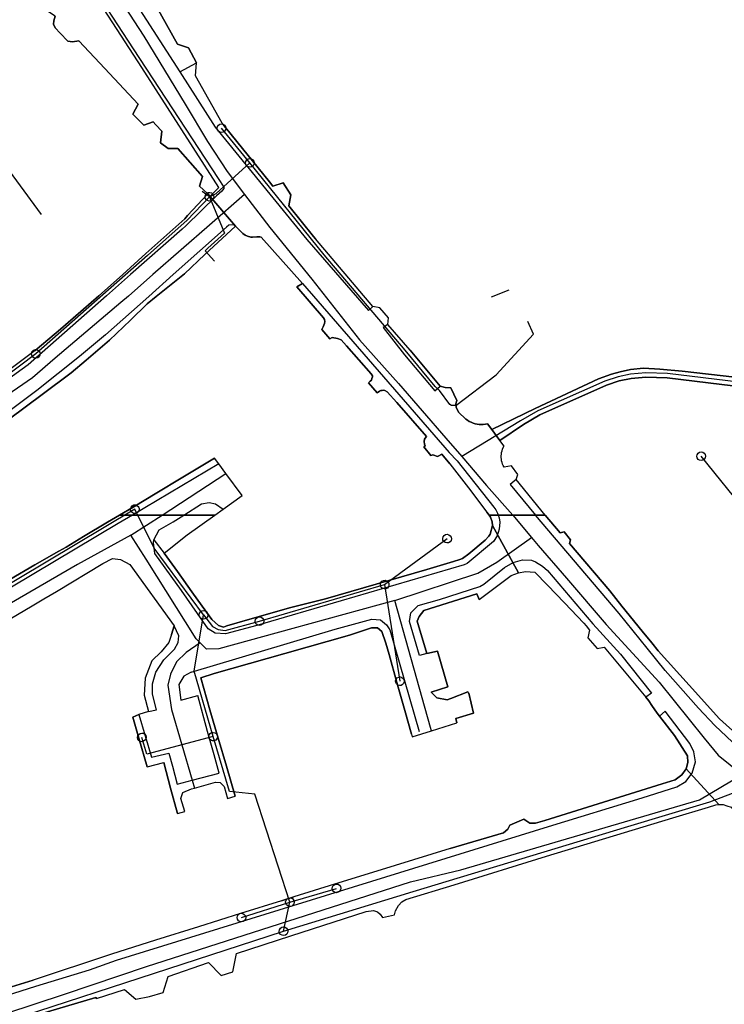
# Model space of a CAD drawing. Extents: x 166506 to 171543, y 332500 to 338212.
# Tile 29 of 139: x 170028 to 170222, y 334465 to 334737. Entities that reach past the tile are written whole.
import ezdxf

# ---------------------------------------------------------------- set-up
doc = ezdxf.new("R2010")
doc.units = 0
doc.header["$MEASUREMENT"] = 0
doc.layers.get('0').update_dxf_attribs({"color": 1, "linetype": 'CONTINUOUS'})
for name, color, linetype in [('IRISH_OS_1000S_FEATURE', 252, 'CONTINUOUS'), ('UNDERGROUND_ROUTE', 1, 'CONTINUOUS'), ('UUB', 1, 'CONTINUOUS')]:
    doc.layers.add(name, color=color, linetype=linetype)

# ---------------------------------------------------------------- blocks, each defined once
blk = doc.blocks.new('UUB_LOCATION_AC_T02')
at = {"color": 0, "linetype": 'ByBlock'}
blk.add_lwpolyline([(18862, 2286, -1), (-18862, -2286, -1), (18862, 2286)], format="xyb", close=True, dxfattribs=at)

msp = doc.modelspace()

# ---------------------------------------------------------------- linework, layer by layer
at = {"layer": 'IRISH_OS_1000S_FEATURE', "color": 9}
for points in [[(170051.606, 334770.029), (170051.168, 334769.683), (170050.119, 334768.513), (170049.628, 334767.608), (170049.178, 334766.603), (170048.746, 334765.918), (170048.471, 334765.077), (170048.374, 334764.396), (170047.979, 334763.534), (170048.045, 334762.435), (170048.111, 334761.315), (170048.276, 334760.376), (170048.762, 334759.239), (170049.37, 334757.762), (170050.057, 334756.326), (170050.682, 334755.469), (170051.549, 334754.114), (170071.788, 334722.605)], [(170041.49, 334764.513), (170044.422, 334759.215), (170061.825, 334732.45), (170073.325, 334713.633), (170079.48, 334703.286), (170084.904, 334695.036), (170089.738, 334688.622)], [(170037.241, 334762.228), (170058.884, 334728.895), (170082.435, 334693.083), (170083.988, 334690.671), (170083.969, 334690.331), (170083.712, 334689.91), (170083.433, 334689.608), (170081.981, 334688.24), (170073.486, 334679.955), (170072.45, 334679.07), (170058.183, 334666.497), (170051.538, 334660.64), (170029.914, 334641.584), (169987.858, 334611.24), (169977.247, 334603.663), (169972.334, 334600)], [(170037.357, 334737.939), (170036.943, 334736.697), (170036.888, 334735.756), (170037.374, 334734.739), (170038.681, 334733.306), (170040.853, 334731.098), (170041.514, 334730.961), (170042.154, 334730.865), (170043.873, 334731.174), (170051.062, 334723.459), (170060.245, 334713.603), (170058.821, 334710.855), (170061.837, 334707.791), (170064.412, 334708.705), (170065.177, 334707.91), (170066.825, 334706.198), (170066.463, 334702.936), (170068.631, 334701.328), (170071.231, 334701.362), (170078.101, 334693.597), (170077.274, 334690.965), (170079.557, 334688.847), (170087.205, 334679.849), (170087.205, 334679.849), (170089.196, 334677.9), (170089.838, 334677.423), (170090.52, 334677.087), (170091.401, 334676.872), (170091.941, 334676.854), (170093.081, 334676.921), (170093.92, 334676.985), (170094.261, 334676.827), (170105.709, 334664.049), (170104.134, 334663.1), (170111.52, 334654.52), (170111.842, 334654.122), (170111.885, 334653.543), (170111.808, 334652.982), (170111.473, 334652.08), (170111.077, 334651.278), (170113.271, 334648.75), (170113.969, 334649.094), (170114.409, 334649.056), (170114.95, 334648.919), (170115.45, 334648.862), (170116.452, 334648.447), (170117.861, 334646.845), (170124.682, 334639.092), (170125.125, 334638.514), (170125.127, 334638.234), (170124.949, 334637.813), (170124.771, 334637.332), (170124.413, 334636.991), (170124.016, 334636.548), (170126.37, 334633.781), (170127.028, 334634.265), (170127.407, 334634.427), (170127.786, 334634.489), (170128.126, 334634.551), (170128.506, 334634.493), (170129.168, 334634.116), (170131.776, 334631.135), (170140.014, 334621.715), (170139.657, 334621.293), (170139.458, 334621.012), (170139.342, 334620.351), (170139.446, 334619.632), (170139.668, 334619.193), (170139.25, 334618.831), (170141.262, 334616.462), (170141.801, 334616.685), (170142.322, 334616.488), (170142.763, 334616.27), (170143.044, 334616.211), (170143.403, 334616.373), (170144.28, 334616.798), (170146.495, 334614.164), (170151.603, 334607.524), (170156.739, 334600.847), (170157.31, 334600), (170157.769, 334600), (170158.31, 334600), (170159.836, 334600), (170162.33, 334600), (170163.897, 334600), (170167.129, 334600), (170170.13, 334600), (170172.834, 334600), (170164.797, 334609.828), (170165.269, 334611.211), (170163.527, 334613.66), (170161.468, 334613.273), (170161.245, 334613.685), (170161.058, 334614.113), (170160.907, 334614.556), (170160.793, 334615.01), (170160.716, 334615.471), (170160.679, 334615.938), (170160.68, 334616.406), (170160.72, 334616.872), (170160.798, 334617.333), (170160.914, 334617.786), (170161.068, 334618.228), (170161.257, 334618.656), (170161.481, 334619.066), (170160.283, 334620.668), (170158.055, 334623.645), (170156.857, 334625.247), (170156.294, 334625.125), (170155.723, 334625.052), (170155.148, 334625.029), (170154.573, 334625.055), (170154.002, 334625.131), (170153.44, 334625.256), (170152.891, 334625.428), (170152.359, 334625.647), (170151.848, 334625.91), (170151.361, 334626.217), (170150.902, 334626.564), (170148.853, 334628.438), (170148.197, 334629.8), (170148.133, 334630.753), (170148.381, 334631.666), (170146.788, 334635.167), (170145.208, 334635.234), (170143.824, 334635.62), (170135.486, 334645.609), (170129.363, 334652.674), (170129.479, 334654.517), (170127.124, 334657.324), (170125.182, 334657.714), (170109.292, 334676.425), (170108.79, 334677.046), (170101.938, 334685.522), (170102.469, 334688.525), (170100.405, 334691.872), (170097.536, 334690.967), (170096.592, 334692.133), (170084.433, 334707.175), (170083.763, 334708.004), (170083.493, 334708.387), (170076.164, 334721.442), (170076.461, 334725.1), (170074.164, 334729.23), (170071.208, 334730.182), (170062.005, 334746.676)], [(170062.005, 334746.676), (170071.208, 334730.182), (170074.164, 334729.23), (170076.461, 334725.1)], [(170051.062, 334723.459), (170043.873, 334731.174), (170042.154, 334730.865), (170041.514, 334730.961), (170040.853, 334731.098), (170038.681, 334733.306), (170037.374, 334734.739), (170036.888, 334735.756), (170036.943, 334736.697), (170037.357, 334737.939), (170033.844, 334740.28)], [(170071.788, 334722.605), (170076.461, 334725.1)], [(170084.433, 334707.175), (170083.763, 334708.004), (170083.493, 334708.387), (170076.164, 334721.442), (170076.461, 334725.1)], [(170065.177, 334707.91), (170064.412, 334708.705), (170061.837, 334707.791), (170058.821, 334710.855), (170060.245, 334713.603), (170051.062, 334723.459)], [(170071.788, 334722.605), (170081.619, 334707.298), (170106.96, 334676.239), (170123.968, 334656.567), (170125.182, 334657.714)], [(170079.557, 334688.847), (170077.274, 334690.965), (170078.101, 334693.597), (170071.231, 334701.362), (170068.631, 334701.328), (170066.463, 334702.936), (170066.825, 334706.198), (170065.177, 334707.91)], [(170084.433, 334707.175), (170096.592, 334692.133)], [(170096.592, 334692.133), (170097.536, 334690.967), (170100.405, 334691.872), (170102.469, 334688.525), (170101.938, 334685.522), (170108.79, 334677.046)], [(170089.738, 334688.622), (170080.044, 334680.19), (170064.381, 334666.492), (170057.596, 334660.558), (170055.54, 334658.76), (170037.383, 334643.404), (170031.073, 334637.91), (170014.395, 334626.541), (169999.613, 334615.842), (169978.65, 334600)], [(170024.696, 334626.602), (170033.776, 334633.358), (170041.802, 334639.325), (170045.931, 334642.879), (170052.386, 334648.353), (170058.134, 334653.855), (170062.801, 334658.459), (170065.286, 334660.454), (170073.101, 334666.732), (170078.76, 334672.033), (170087.205, 334679.849), (170079.557, 334688.847), (170073.97, 334682.878), (170073.155, 334681.953), (170062.427, 334672.296), (170056.006, 334666.499), (170053.491, 334664.229), (170049.412, 334660.669), (170038.8, 334651.411), (170031.852, 334645.478), (170022.923, 334638.867)], [(170031.852, 334645.478), (170038.8, 334651.411), (170049.412, 334660.669), (170053.491, 334664.229), (170056.006, 334666.499), (170062.427, 334672.296), (170073.155, 334681.953), (170073.97, 334682.878), (170079.557, 334688.847)], [(170087.205, 334679.849), (170079.557, 334688.847)], [(170089.738, 334688.622), (170096.707, 334679.54), (170108.283, 334665.203), (170121.532, 334648.475), (170132.256, 334636.353), (170145.376, 334621.304), (170149.775, 334616.167)], [(170087.205, 334679.849), (170086.803, 334680.247), (170085.364, 334680.179), (170084.707, 334679.576), (170069.998, 334666.488), (170063.25, 334660.482), (170051.288, 334649.838), (170044.063, 334643.883), (170032.307, 334634.445), (170019.314, 334624.777), (170006.733, 334615.952), (170003.675, 334613.565), (169984.439, 334600)], [(170087.205, 334679.849), (170078.76, 334672.033)], [(170105.709, 334664.049), (170094.261, 334676.827), (170093.92, 334676.985), (170093.081, 334676.921), (170091.941, 334676.854), (170091.401, 334676.872), (170090.52, 334677.087), (170089.838, 334677.423), (170089.196, 334677.9), (170087.205, 334679.849)], [(170108.79, 334677.046), (170109.292, 334676.425)], [(170125.182, 334657.714), (170109.292, 334676.425)], [(170073.101, 334666.732), (170078.76, 334672.033)], [(170073.101, 334666.732), (170065.286, 334660.454), (170062.801, 334658.459), (170058.134, 334653.855), (170052.386, 334648.353)], [(170104.134, 334663.1), (170105.709, 334664.049)], [(170105.709, 334664.049), (170146.262, 334617.342), (170148.51, 334615.021), (170158.677, 334602.202), (170159.176, 334601.436), (170159.638, 334600.572), (170159.836, 334600)], [(170117.861, 334646.845), (170116.452, 334648.447), (170115.45, 334648.862), (170114.95, 334648.919), (170114.409, 334649.056), (170113.969, 334649.094), (170113.271, 334648.75), (170111.077, 334651.278), (170111.473, 334652.08), (170111.808, 334652.982), (170111.885, 334653.543), (170111.842, 334654.122), (170111.52, 334654.52), (170104.134, 334663.1)], [(170129.363, 334652.674), (170129.479, 334654.517), (170127.124, 334657.324), (170125.182, 334657.714)], [(170129.363, 334652.674), (170128.033, 334651.889), (170133.951, 334644.327), (170142.289, 334634.338), (170143.824, 334635.62)], [(170135.486, 334645.609), (170129.363, 334652.674)], [(170052.386, 334648.353), (170045.931, 334642.879), (170041.802, 334639.325), (170033.776, 334633.358), (170024.696, 334626.602), (170011.622, 334617.013), (169998.842, 334608.147), (169990.237, 334601.955), (169987.661, 334600)], [(170031.852, 334645.478), (170022.923, 334638.867), (170016.992, 334634.555)], [(170131.776, 334631.135), (170129.168, 334634.116), (170128.506, 334634.493), (170128.126, 334634.551), (170127.786, 334634.489), (170127.407, 334634.427), (170127.028, 334634.265), (170126.37, 334633.781), (170124.016, 334636.548), (170124.413, 334636.991), (170124.771, 334637.332), (170124.949, 334637.813), (170125.127, 334638.234), (170125.125, 334638.514), (170124.682, 334639.092), (170117.861, 334646.845)], [(170135.486, 334645.609), (170143.824, 334635.62)], [(170272.879, 334621.49), (170270.159, 334622.897), (170267.599, 334622.595), (170260.982, 334621.165), (170259.048, 334621.552), (170257.113, 334622.456), (170253.568, 334625.817), (170249.449, 334630.041), (170246.935, 334632.02), (170244.115, 334633.514), (170241.154, 334634.481), (170236.252, 334635.561), (170206.685, 334639.137), (170200.681, 334639.332), (170196.413, 334638.967), (170192.995, 334638.251), (170189.367, 334637.067), (170170.845, 334628.808), (170166.017, 334626.023), (170149.775, 334616.167)], [(170235.792, 334636.948), (170210.683, 334639.832), (170204.52, 334640.381), (170200.019, 334640.589), (170196.433, 334640.267), (170193.531, 334639.65), (170191.174, 334638.97), (170187.596, 334637.648), (170170.054, 334629.453), (170158.055, 334623.645), (170160.283, 334620.668), (170166.803, 334625.091), (170171.39, 334627.738), (170189.798, 334635.945), (170193.305, 334637.089), (170196.588, 334637.777), (170200.712, 334638.13), (170206.593, 334637.939), (170236.051, 334634.377)], [(170158.055, 334623.645), (170170.054, 334629.453), (170187.596, 334637.648), (170191.174, 334638.97), (170193.531, 334639.65), (170196.433, 334640.267), (170200.019, 334640.589), (170204.52, 334640.381), (170210.683, 334639.832), (170235.792, 334636.948), (170241.088, 334635.967), (170244.246, 334635.085), (170247.231, 334633.547), (170249.965, 334631.498), (170254.086, 334627.43), (170257.255, 334624.66), (170259.502, 334623.419), (170261.653, 334623.391), (170277.485, 334627.843), (170279.645, 334623.715)], [(170271.282, 334620.965), (170269.934, 334621.661), (170267.796, 334621.409), (170260.992, 334619.939), (170258.671, 334620.404), (170256.428, 334621.45), (170252.725, 334624.963), (170248.645, 334629.147), (170246.278, 334631.009), (170243.645, 334632.405), (170240.838, 334633.322), (170236.051, 334634.377), (170206.593, 334637.939), (170200.712, 334638.13), (170196.588, 334637.777), (170193.305, 334637.089), (170189.798, 334635.945), (170171.39, 334627.738), (170166.803, 334625.091), (170160.283, 334620.668)], [(170143.824, 334635.62), (170145.208, 334635.234), (170146.788, 334635.167)], [(170146.788, 334635.167), (170148.381, 334631.666)], [(170146.495, 334614.164), (170144.28, 334616.798), (170143.403, 334616.373), (170143.044, 334616.211), (170142.763, 334616.27), (170142.322, 334616.488), (170141.801, 334616.685), (170141.262, 334616.462), (170139.25, 334618.831), (170139.668, 334619.193), (170139.446, 334619.632), (170139.342, 334620.351), (170139.458, 334621.012), (170139.657, 334621.293), (170140.014, 334621.715), (170131.776, 334631.135)], [(170148.381, 334631.666), (170148.133, 334630.753), (170148.197, 334629.8), (170148.853, 334628.438), (170150.902, 334626.564), (170151.361, 334626.217), (170151.848, 334625.91), (170152.359, 334625.647), (170152.891, 334625.428), (170153.44, 334625.256), (170154.002, 334625.131), (170154.573, 334625.055), (170155.148, 334625.029), (170155.723, 334625.052), (170156.294, 334625.125), (170156.857, 334625.247), (170158.055, 334623.645)], [(170158.055, 334623.645), (170160.283, 334620.668)], [(170158.055, 334623.645), (170160.283, 334620.668)], [(170161.468, 334613.273), (170161.245, 334613.685), (170161.058, 334614.113), (170160.907, 334614.556), (170160.793, 334615.01), (170160.716, 334615.471), (170160.679, 334615.938), (170160.68, 334616.406), (170160.72, 334616.872), (170160.798, 334617.333), (170160.914, 334617.786), (170161.068, 334618.228), (170161.257, 334618.656), (170161.481, 334619.066), (170160.283, 334620.668)], [(170072.143, 334610.178), (170081.374, 334615.756)], [(170082.573, 334614.156), (170081.374, 334615.756)], [(170149.775, 334616.167), (170156.626, 334608.165), (170163.897, 334600)], [(170082.573, 334614.156), (170058.75, 334600)], [(170084.57, 334611.491), (170082.573, 334614.156)], [(170146.495, 334614.164), (170151.603, 334607.524)], [(170164.797, 334609.828), (170165.269, 334611.211), (170163.527, 334613.66), (170161.468, 334613.273)], [(170065.422, 334606.119), (170072.143, 334610.178)], [(170066.899, 334600), (170084.57, 334611.491)], [(170089.092, 334605.457), (170084.57, 334611.491)], [(170164.797, 334609.828), (170163.147, 334608.44), (170170.13, 334600)], [(170172.834, 334600), (170164.797, 334609.828)], [(170151.603, 334607.524), (170156.739, 334600.847)], [(170058.875, 334602.213), (170065.422, 334606.119)], [(170083.767, 334601.619), (170089.092, 334605.457)], [(170055.166, 334600), (170058.875, 334602.213)], [(170072.908, 334600), (170077.844, 334603.133), (170079.887, 334603.435), (170081.707, 334603.152), (170083.767, 334601.619)], [(170081.521, 334600), (170083.767, 334601.619)], [(170058.75, 334600), (170054.78, 334597.641), (170025.228, 334580.038), (169997.457, 334563.6), (169969.872, 334546.751), (169963.946, 334543.381), (169960.703, 334542.595), (169958.627, 334542.542)], [(170020.762, 334568.877), (170030.993, 334574.913), (170034.197, 334576.804), (170037.666, 334578.85), (170050.54, 334586.627), (170053.191, 334587.955), (170055.376, 334587.691), (170057.97, 334586.35), (170070.271, 334569.37), (170069.513, 334566.942), (170068.814, 334564.802), (170066.648, 334562.223), (170064.071, 334559.678), (170062.199, 334554.899), (170061.996, 334550.222), (170063.145, 334545.649), (170060.495, 334544.83), (170058.778, 334544.076), (170060.44, 334538.332), (170062.745, 334530.369), (170067.354, 334531.62), (170069.246, 334524.522), (170071.169, 334517.433), (170073.165, 334518.018), (170072.066, 334521.642), (170072.61, 334523.327), (170075.073, 334524.276), (170075.86, 334524.497), (170081.672, 334526.129), (170082.955, 334526.054), (170084.04, 334524.896), (170084.987, 334521.654), (170087.074, 334522.312), (170084.688, 334530.523), (170082.419, 334538.328), (170080.139, 334546.175), (170077.578, 334554.987), (170081.29, 334556.154), (170100.831, 334561.722), (170118.75, 334566.827), (170124.82, 334568.79), (170126.509, 334568.818), (170127.662, 334567.802), (170128.816, 334564.564), (170129.683, 334561.459), (170131.839, 334553.742), (170134.022, 334545.926), (170135.837, 334539.426), (170136.055, 334538.644), (170141.357, 334540.3), (170148.437, 334542.511), (170148.129, 334543.709), (170153.036, 334545.231), (170151.691, 334550.774), (170151.437, 334551.129), (170146.71, 334549.23), (170145.711, 334548.915), (170142.918, 334549.427), (170141.355, 334550.985), (170145.873, 334552.501), (170143.075, 334562.389), (170140.09, 334561.684), (170137.481, 334570.688), (170137.979, 334571.939), (170139.275, 334573.624), (170153.96, 334578.18), (170154.589, 334576.636), (170163.459, 334583.251), (170165.419, 334584.047), (170158.273, 334597.115), (170157.67, 334594.719), (170157.271, 334594.17), (170156.275, 334593.062), (170151.712, 334589.296), (170149.954, 334588.036), (170149.196, 334587.713), (170147.492, 334587.126), (170140.156, 334584.942), (170112.075, 334576.842), (170102.462, 334574.466), (170091.128, 334571.182), (170084.848, 334569.411), (170083.871, 334569.046), (170082.469, 334569.43), (170080.657, 334571.132), (170079.175, 334573.195), (170075.157, 334578.787), (170071.129, 334584.392), (170067.508, 334589.476), (170073.877, 334594.491), (170081.521, 334600), (170080, 334600), (170072.908, 334600), (170066.899, 334600), (170058.75, 334600), (170058.263, 334600), (170055.165, 334600), (170055.165, 334600), (170051.85, 334598.022), (170045.176, 334594.041), (170040.362, 334591.167), (170038.357, 334590.016), (170031.76, 334586.223), (170024.795, 334582.217)], [(170051.85, 334598.022), (170055.165, 334600)], [(170058.297, 334594.407), (170066.899, 334600)], [(170159.836, 334600), (170160.108, 334599.216), (170160.254, 334598.019), (170160.131, 334596.11), (170159.593, 334594.255), (170158.551, 334592.719), (170151.276, 334586.61), (170150.459, 334586.211), (170116.442, 334576.312), (170093.059, 334569.424), (170084.484, 334567.145), (170081.578, 334567.323), (170079.622, 334568.56), (170072.23, 334579.096), (170064.872, 334589.339), (170064.573, 334592.438), (170064.667, 334593.125)], [(170064.667, 334593.125), (170066.138, 334595.907), (170069.937, 334598.114), (170072.908, 334600)], [(170067.508, 334589.476), (170073.877, 334594.491), (170081.521, 334600)], [(170157.31, 334600), (170156.739, 334600.847)], [(170237.336, 334528.984), (170221.038, 334543.634), (170212.638, 334552.987), (170204.085, 334562.49), (170202.368, 334564.628), (170199.664, 334567.876), (170194.06, 334574.854), (170190.726, 334579.069), (170179.589, 334592.164), (170179.82, 334593.182), (170178.064, 334595.34), (170177.001, 334595.071), (170172.834, 334600), (170157.311, 334600), (170157.311, 334600), (170157.72, 334599.391), (170158.22, 334598.104), (170158.273, 334597.115), (170165.419, 334584.047), (170167.381, 334584.369), (170169.985, 334584.232), (170173.444, 334580.621), (170178.164, 334575.695), (170183.503, 334570.122), (170184.13, 334569.343), (170185.071, 334568.172), (170184.608, 334566.038), (170187.176, 334563.131), (170189.179, 334563.43), (170200.708, 334549.69), (170201.497, 334548.622), (170202.363, 334547.353), (170203.82, 334545.238), (170204.488, 334544.369), (170208.606, 334539.013), (170212.159, 334533.412), (170212.287, 334531.548), (170211.84, 334529.857), (170220.845, 334519.982), (170222.024, 334519.95), (170223.04, 334519.619)], [(170158.273, 334597.115), (170158.22, 334598.104), (170157.72, 334599.391), (170157.311, 334600)], [(170163.897, 334600), (170169.035, 334593.841)], [(170333.34, 334509.421), (170333.429, 334507.515), (170313.614, 334506.594), (170307.136, 334506.135), (170295.305, 334506.141), (170282.306, 334506.83), (170272.982, 334508.009), (170269.282, 334509.081), (170263.505, 334510.757), (170251.395, 334516.923), (170243.718, 334521.501), (170240.096, 334523.661), (170239.561, 334524.093), (170235.32, 334527.52), (170232.69, 334529.645), (170219.717, 334541.816), (170215.233, 334546.561), (170206.011, 334557.016), (170201.039, 334563.163), (170193.26, 334572.797), (170170.13, 334600)], [(170172.834, 334600), (170177.001, 334595.071), (170178.064, 334595.34)], [(170045.176, 334594.041), (170051.85, 334598.022)], [(170091.128, 334571.182), (170102.462, 334574.466), (170112.075, 334576.842), (170140.156, 334584.942), (170147.492, 334587.126), (170149.196, 334587.713), (170149.954, 334588.036), (170151.712, 334589.296), (170156.275, 334593.062), (170157.271, 334594.17), (170157.67, 334594.719), (170158.273, 334597.115)], [(170165.419, 334584.047), (170158.273, 334597.115)], [(170058.297, 334594.407), (170043.515, 334586.347), (170018.775, 334572.068), (169988.62, 334554.045), (169981.575, 334549.169)], [(170038.357, 334590.016), (170040.362, 334591.167), (170045.176, 334594.041)], [(170077.472, 334564.683), (170076.37, 334565.779), (170062.506, 334587.827), (170058.297, 334594.407)], [(170064.667, 334593.125), (170067.508, 334589.476)], [(170131.302, 334576.415), (170154.22, 334583.958), (170159.478, 334586.957), (170169.035, 334593.841)], [(170169.035, 334593.841), (170170.906, 334591.598), (170178.726, 334582.536), (170189.707, 334569.762), (170204.392, 334553.829), (170216.802, 334538.261), (170220.687, 334533.562), (170227.303, 334528.218)], [(170178.064, 334595.34), (170179.82, 334593.182), (170179.589, 334592.164), (170190.726, 334579.069)], [(170031.76, 334586.223), (170038.357, 334590.016)], [(170034.197, 334576.804), (170037.666, 334578.85), (170050.54, 334586.627), (170053.191, 334587.955), (170055.376, 334587.691), (170057.97, 334586.35), (170070.271, 334569.37)], [(170067.508, 334589.476), (170071.129, 334584.392)], [(170140.09, 334561.684), (170138.061, 334561.163), (170135.279, 334570.613), (170135.72, 334572.935), (170137.716, 334575.024), (170143.655, 334576.676), (170154.786, 334580.29), (170155.87, 334580.886), (170161.613, 334585.457), (170163.994, 334586.878), (170166.568, 334587.639), (170169.018, 334587.505), (170170.182, 334587.072), (170172.111, 334585.882), (170173.432, 334584.683), (170186.013, 334569.939), (170193.657, 334561.542), (170202.219, 334550.734), (170200.708, 334549.69)], [(170024.795, 334582.217), (170031.76, 334586.223)], [(170071.129, 334584.392), (170075.157, 334578.787)], [(170154.589, 334576.636), (170163.459, 334583.251), (170165.419, 334584.047)], [(170165.419, 334584.047), (170167.381, 334584.369), (170169.985, 334584.232), (170173.444, 334580.621)], [(170173.444, 334580.621), (170178.164, 334575.695)], [(170030.993, 334574.913), (170034.197, 334576.804)], [(170075.157, 334578.787), (170079.175, 334573.195)], [(170154.589, 334576.636), (170153.96, 334578.18), (170139.275, 334573.624), (170137.979, 334571.939), (170137.481, 334570.688), (170140.09, 334561.684)], [(170190.726, 334579.069), (170194.06, 334574.854), (170199.664, 334567.876), (170202.368, 334564.628), (170204.085, 334562.49)], [(169987.749, 334547.85), (169988.348, 334549.091), (169989.346, 334550.051), (169993.016, 334552.207), (170020.762, 334568.877), (170030.993, 334574.913)], [(170131.302, 334576.415), (170103.068, 334568.67), (170082.586, 334563.024), (170079.207, 334562.958), (170077.472, 334564.683)], [(170141.091, 334541.257), (170131.302, 334576.415)], [(170178.164, 334575.695), (170183.503, 334570.122)], [(170074.97, 334556.561), (170114.734, 334568.408), (170124.949, 334571.202), (170127.26, 334571.029), (170128.988, 334569.609), (170129.92, 334568.301), (170137.98, 334540.173)], [(170079.175, 334573.195), (170080.657, 334571.132), (170082.469, 334569.43), (170083.871, 334569.046), (170084.848, 334569.411)], [(170084.848, 334569.411), (170091.128, 334571.182)], [(170063.145, 334545.649), (170065.32, 334546.174), (170064.219, 334550.502), (170064.27, 334553.293), (170065.16, 334556.601), (170067.413, 334559.976), (170070.349, 334562.93), (170071.375, 334564.799), (170071.561, 334566.611), (170070.271, 334569.37)], [(170069.513, 334566.942), (170070.271, 334569.37)], [(170124.82, 334568.79), (170118.75, 334566.827), (170100.831, 334561.722)], [(170129.683, 334561.459), (170128.816, 334564.564), (170127.662, 334567.802), (170126.509, 334568.818), (170124.82, 334568.79)], [(170183.503, 334570.122), (170184.13, 334569.343), (170185.071, 334568.172), (170184.608, 334566.038), (170187.176, 334563.131), (170189.179, 334563.43), (170200.708, 334549.69)], [(170069.513, 334566.942), (170068.814, 334564.802), (170066.648, 334562.223), (170064.071, 334559.678), (170062.199, 334554.899), (170061.996, 334550.222), (170063.145, 334545.649)], [(170077.472, 334564.683), (170073.591, 334562.042), (170070.913, 334559.404), (170069.241, 334556), (170068.452, 334553.003), (170069.481, 334546.201), (170075.224, 334526.66)], [(170100.831, 334561.722), (170081.29, 334556.154), (170077.578, 334554.987)], [(170131.839, 334553.742), (170129.683, 334561.459)], [(170140.09, 334561.684), (170143.075, 334562.389), (170145.873, 334552.501), (170141.355, 334550.985), (170142.918, 334549.427), (170145.711, 334548.915), (170146.71, 334549.23), (170151.437, 334551.129)], [(170204.085, 334562.49), (170212.638, 334552.987), (170221.038, 334543.634)], [(170074.97, 334556.561), (170072.962, 334555.469), (170071.5, 334553.123), (170072.101, 334548.771), (170076.751, 334550.086)], [(170077.578, 334554.987), (170080.139, 334546.175)], [(170134.022, 334545.926), (170131.839, 334553.742)], [(170075.224, 334526.66), (170082.657, 334528.621), (170081.263, 334533.688), (170079.474, 334540.189), (170076.751, 334550.086)], [(170151.691, 334550.774), (170153.036, 334545.231), (170148.129, 334543.709)], [(170151.691, 334550.774), (170151.437, 334551.129)], [(170204.488, 334544.369), (170203.82, 334545.238), (170202.363, 334547.353), (170201.497, 334548.622), (170200.708, 334549.69)], [(169978.308, 334452.413), (170009.277, 334462.558), (170031.975, 334469.701), (170046.828, 334474.271), (170054.321, 334476.92), (170173.77, 334513.863), (170199.664, 334521.847), (170209.27, 334524.864), (170211.723, 334526.348), (170213.485, 334528.618), (170214.379, 334531.768), (170213.908, 334534.572), (170212.826, 334536.798), (170206.002, 334545.789), (170204.488, 334544.369)], [(170058.778, 334544.076), (170060.495, 334544.83)], [(170060.44, 334538.332), (170058.778, 334544.076)], [(170063.145, 334545.649), (170060.495, 334544.83)], [(170060.495, 334544.83), (170064.013, 334533.038), (170068.804, 334534.165), (170069.784, 334530.529), (170071.118, 334525.576), (170075.224, 334526.66)], [(170080.139, 334546.175), (170082.419, 334538.328)], [(170135.837, 334539.426), (170134.022, 334545.926)], [(170211.84, 334529.857), (170212.287, 334531.548), (170212.159, 334533.412), (170208.606, 334539.013), (170204.488, 334544.369)], [(170141.357, 334540.3), (170141.091, 334541.257)], [(170141.357, 334540.3), (170148.437, 334542.511)], [(170148.129, 334543.709), (170148.437, 334542.511)], [(170221.038, 334543.634), (170237.336, 334528.984)], [(170135.837, 334539.426), (170136.055, 334538.644)], [(170136.055, 334538.644), (170141.357, 334540.3)], [(170062.745, 334530.369), (170060.44, 334538.332)], [(170082.419, 334538.328), (170084.688, 334530.523)], [(170062.745, 334530.369), (170067.354, 334531.62)], [(170069.246, 334524.522), (170067.354, 334531.62)], [(170084.688, 334530.523), (170087.074, 334522.312)], [(169986.032, 334450.786), (170007.348, 334456.847), (170039.953, 334467.495), (170062.561, 334475.123), (170094.522, 334485.386), (170135.572, 334498.58), (170149.474, 334501.902), (170215.489, 334521.23), (170227.303, 334528.218)], [(170030.268, 334461.181), (170048.601, 334466.596), (170048.76, 334466.276), (170056.51, 334468.833), (170059.603, 334466.142), (170063.44, 334466.904), (170067.19, 334467.963), (170068.558, 334472.407), (170079.736, 334476.247), (170083.256, 334472.648), (170086.506, 334473.675), (170087.441, 334478.803), (170102.468, 334483.601), (170123.334, 334490.336), (170125.397, 334490.673), (170126.433, 334490.282), (170127.186, 334489.654), (170127.896, 334488.727), (170131.202, 334489.412), (170131.474, 334490.548), (170132.27, 334492.059), (170133.221, 334493.089), (170134.327, 334493.697), (170147.667, 334497.793), (170173.225, 334505.697), (170208.108, 334516.24), (170218.017, 334519.233), (170220.004, 334519.892), (170220.845, 334519.982), (170211.84, 334529.857), (170210.603, 334528.132), (170208.812, 334526.775), (170205.139, 334525.654), (170172.783, 334515.559), (170170.194, 334514.791), (170168.613, 334514.844), (170166.94, 334515.912), (170163.055, 334514.239), (170162.544, 334513.148), (170161.276, 334512.146), (170146.549, 334507.777), (170126.302, 334501.515), (170114.587, 334497.892), (170103.343, 334494.414), (170099.939, 334493.345), (170088.608, 334489.808), (170076.958, 334486.171), (170065.114, 334482.474), (170052.928, 334478.593), (170052.636, 334478.501), (170031.213, 334471.43), (170024.032, 334469.175)], [(170172.783, 334515.559), (170205.139, 334525.654), (170208.812, 334526.775), (170210.603, 334528.132), (170211.84, 334529.857)], [(170220.845, 334519.982), (170211.84, 334529.857)], [(170075.224, 334526.66), (170075.86, 334524.497)], [(170075.86, 334524.497), (170081.672, 334526.129), (170082.955, 334526.054), (170084.04, 334524.896), (170084.987, 334521.654)], [(170071.169, 334517.433), (170069.246, 334524.522)], [(170073.165, 334518.018), (170072.066, 334521.642), (170072.61, 334523.327), (170075.073, 334524.276), (170075.86, 334524.497)], [(170084.987, 334521.654), (170087.074, 334522.312)], [(170173.225, 334505.697), (170208.108, 334516.24), (170218.017, 334519.233), (170220.004, 334519.892), (170220.845, 334519.982)], [(170220.845, 334519.982), (170222.024, 334519.95), (170223.04, 334519.619), (170224.236, 334519.227), (170225.379, 334517.715), (170228.408, 334513.044), (170232.848, 334505.638)], [(170071.169, 334517.433), (170073.165, 334518.018)], [(170146.549, 334507.777), (170161.276, 334512.146), (170162.544, 334513.148), (170163.055, 334514.239), (170166.94, 334515.912), (170168.613, 334514.844), (170170.194, 334514.791), (170172.783, 334515.559)], [(170146.549, 334507.777), (170126.302, 334501.515)], [(170147.667, 334497.793), (170173.225, 334505.697)], [(170126.302, 334501.515), (170114.587, 334497.892)], [(170114.587, 334497.892), (170103.343, 334494.414)], [(170127.896, 334488.727), (170131.202, 334489.412), (170131.474, 334490.548), (170132.27, 334492.059), (170133.221, 334493.089), (170134.327, 334493.697), (170147.667, 334497.793)], [(170099.939, 334493.345), (170088.608, 334489.808)], [(170099.939, 334493.345), (170103.343, 334494.414)], [(170088.608, 334489.808), (170076.958, 334486.171)], [(170102.468, 334483.601), (170123.334, 334490.336), (170125.397, 334490.673), (170126.433, 334490.282), (170127.186, 334489.654), (170127.896, 334488.727)], [(170076.958, 334486.171), (170065.114, 334482.474)], [(170065.114, 334482.474), (170052.928, 334478.593)], [(170083.256, 334472.648), (170086.506, 334473.675), (170087.441, 334478.803), (170102.468, 334483.601)], [(170052.928, 334478.593), (170052.636, 334478.501), (170031.213, 334471.43)], [(170063.44, 334466.904), (170067.19, 334467.963), (170068.558, 334472.407), (170079.736, 334476.247), (170083.256, 334472.648)], [(170024.032, 334469.175), (170031.213, 334471.43)], [(170048.76, 334466.276), (170056.51, 334468.833), (170059.603, 334466.142), (170063.44, 334466.904)], [(170048.76, 334466.276), (170048.601, 334466.596), (170030.268, 334461.181), (170030.28, 334460.421)]]:
    msp.add_lwpolyline(points, dxfattribs=at)
msp.add_lwpolyline([(170080, 334600), (170081.521, 334600), (170083.767, 334601.619), (170089.092, 334605.457), (170084.57, 334611.491), (170082.573, 334614.156), (170081.374, 334615.756), (170072.143, 334610.178), (170065.422, 334606.119), (170058.875, 334602.213), (170055.166, 334600), (170058.263, 334600), (170080, 334600)], close=True, dxfattribs=at)
at = {"layer": 'UNDERGROUND_ROUTE'}
for points in [[(170080.002, 334688.016), (170082.568, 334690.603), (170061.276, 334723.815), (170052.078, 334737.99), (170039.701, 334756.978), (170032.122, 334768.71), (170028.965, 334773.852), (170021.151, 334784.041), (170012.724, 334795.328), (170007.735, 334801.109), (170006.518, 334802.539), (169994.683, 334813.704), (169985.221, 334822.588), (169976.702, 334829.281), (169955.801, 334845.314), (169919.275, 334873.161), (169903.053, 334884.082)], [(170033.527, 334683.091), (170008.187, 334717.605), (170010.575, 334719.33)], [(170091.195, 334697.38), (170083.345, 334706.987)], [(170080.002, 334688.016), (170081.863, 334688.895), (170091.195, 334697.38)], [(170148.165, 334630.277), (170146.955, 334630.272), (170146.49, 334630.542), (170143.574, 334634.449), (170142.453, 334635.586), (170134.162, 334645.635), (170111.765, 334671.952), (170091.195, 334697.38)], [(170080.002, 334688.016), (170077.976, 334689.455)], [(170080.002, 334688.016), (170073.879, 334681.519), (170062.913, 334671.771), (170032, 334644.562)], [(170080.002, 334688.016), (170084.151, 334677.982)], [(170084.151, 334677.982), (170079.534, 334673.787), (170078.834, 334673.047), (170081.363, 334670.185)], [(170158.033, 334660.381), (170162.846, 334662.282)], [(170148.165, 334630.277), (170159.242, 334638.761), (170169.632, 334650.069), (170168.055, 334653.569)], [(170032, 334644.562), (170017.606, 334633.812), (170016.051, 334632.678)], [(170259.394, 334598.913), (170228.769, 334600.471), (170215.956, 334616.266)], [(170059.365, 334601.644), (170018.688, 334577.362)], [(170064.723, 334590.889), (170059.365, 334601.644)], [(170128.446, 334580.766), (170145.702, 334593.484)], [(170078.355, 334572.391), (170064.723, 334590.889)], [(170093.811, 334570.648), (170128.446, 334580.766)], [(170128.446, 334580.766), (170132.658, 334554.052)], [(170075.79, 334556.805), (170078.355, 334572.391)], [(170078.355, 334572.391), (170080.867, 334569.229), (170082.372, 334568.333), (170084.307, 334568.118), (170093.811, 334570.648)], [(170081.05, 334538.733), (170075.79, 334556.805)], [(170081.05, 334538.733), (170062.679, 334533.889), (170061.299, 334538.534)], [(170085.586, 334523.528), (170081.05, 334538.733)], [(170100.493, 334484.916), (170136.353, 334495.929), (170195.728, 334513.836), (170218.396, 334520.73), (170237.935, 334528.142)], [(170102.244, 334492.955), (170092.517, 334522.842), (170085.586, 334523.528)], [(170102.244, 334492.955), (170115.111, 334496.773)], [(170088.835, 334488.707), (170102.244, 334492.955)], [(170100.493, 334484.916), (170102.244, 334492.955)], [(169991.575, 334446.717), (169992.838, 334449.921), (170100.493, 334484.916)]]:
    msp.add_lwpolyline(points, dxfattribs=at)

# ---------------------------------------------------------------- block references
at = {"layer": 'UUB'}
for p, xscale, yscale, rotation in [((170083.345, 334706.987), 6.3e-05, 6.3e-05, 129.252683), ((170091.195, 334697.38), 6.3e-05, 6.3e-05, 129.252683), ((170080.002, 334688.016), 6.3e-05, 6.3e-05, 144.61509), ((170032, 334644.562), 6.3e-05, 6.3e-05, 221.35358), ((170215.956, 334616.266), 6.3e-05, 6.3e-05, 129.049171), ((170059.365, 334601.644), 6.3e-05, 6.3e-05, 210.834952), ((170145.702, 334593.484), 6.3e-05, 6.3e-05, 36.39092), ((170128.446, 334580.766), 6.3e-05, 6.3e-05, 278.960072), ((170078.355, 334572.391), 6.3e-05, 6.2e-05, 80.654555), ((170093.811, 334570.648), 6.3e-05, 6.3e-05, 14.906649), ((170132.658, 334554.052), 6.3e-05, 6.3e-05, 278.960072), ((170061.299, 334538.534), 6.3e-05, 6.3e-05, 106.546348), ((170081.05, 334538.733), 6.2e-05, 6.2e-05, 194.771345), ((170115.111, 334496.773), 6.3e-05, 6.3e-05, 16.527101), ((170102.244, 334492.955), 6.3e-05, 6.3e-05, 77.712151), ((170088.835, 334488.707), 6.3e-05, 6.3e-05, 17.578313), ((170100.493, 334484.916), 6.3e-05, 6.3e-05, 18.007591)]:
    msp.add_blockref('UUB_LOCATION_AC_T02', p, dxfattribs=dict(at, xscale=xscale, yscale=yscale, rotation=rotation))

doc.saveas('drawing.dxf')
